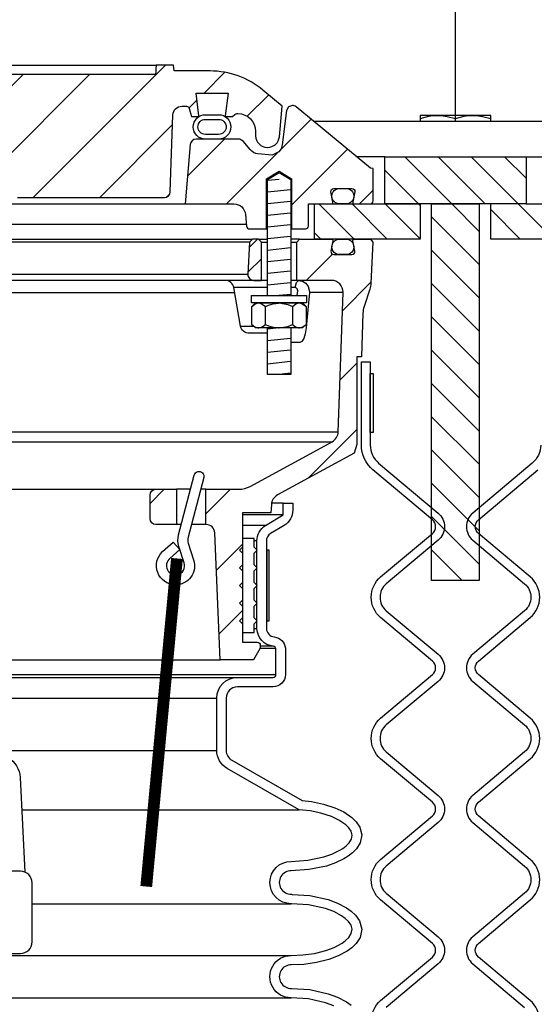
# Model space of a CAD drawing. Extents: x -285 to 5863, y 308 to 3178.
# Tile 185 of 256: x 156.52 to 161.99, y 1432.08 to 1442.54. Entities that reach past the tile are written whole.
import ezdxf

# ---------------------------------------------------------------- set-up
doc = ezdxf.new("R2010")
doc.units = 0
doc.header["$MEASUREMENT"] = 0
doc.layers.get('0').update_dxf_attribs({"color": 255, "linetype": 'CONTINUOUS'})
for name, color, linetype in [('FILL-CAP', 1, 'CONTINUOUS'), ('MULTI-PORT-MANHOLE', 2, 'CONTINUOUS'), ('MULTI-PORT-MANHOLE-HATCH', 252, 'CONTINUOUS'), ('MULTI-PORT-SHROUD', 1, 'CONTINUOUS'), ('MULTI-PORT-SPILL-BUCKET', 1, 'CONTINUOUS'), ('MULTI-PORT-SPILL-BUCKET-HATCH', 7, 'CONTINUOUS'), ('MULTI-PORT-SPILL-BUCKET-MANHOLE', 2, 'CONTINUOUS'), ('MULTI-PORT-SPILL-BUCKET-MANHOLE-HATCH', 7, 'CONTINUOUS'), ('MULTI-PORT-SPILL-BUCKET-SHROUD', 1, 'CONTINUOUS')]:
    doc.layers.add(name, color=color, linetype=linetype)
pattern_1 = [(135, (8142.92032, 263.62307), (0.176776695, 0.176776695), [])]
pattern_2 = [(45, (-7820.6095, 263.62307), (-0.35355339, 0.35355339), [])]

msp = doc.modelspace()

# ---------------------------------------------------------------- hatches: boundary and pattern name
at = {"layer": 'MULTI-PORT-MANHOLE-HATCH', "linetype": 'Continuous'}
h = msp.add_hatch(dxfattribs=at)
h.set_pattern_fill('LINE', color=256, scale=2, angle=45, style=0)
h.set_pattern_definition(pattern_1)
h.paths.add_polyline_path([(160.4054, 1441.08513), (161.9054, 1441.08513), (161.9054, 1440.58513), (162.6554, 1440.58513), (162.6554, 1440.21013), (161.5304, 1440.21013), (161.5304, 1440.58513), (160.7804, 1440.58513), (160.7804, 1440.21013), (159.6554, 1440.21013), (159.6554, 1440.58513), (160.4054, 1440.58513)])
h = msp.add_hatch(dxfattribs=at)
h.set_pattern_fill('LINE', color=256, scale=2, angle=45, style=0)
h.set_pattern_definition(pattern_1)
h.paths.add_polyline_path([(160.9024, 1440.58513), (161.4084, 1440.58513), (161.4084, 1436.58513), (160.9024, 1436.58513)])
at = {"layer": 'MULTI-PORT-SPILL-BUCKET-HATCH', "linetype": 'Continuous'}
h = msp.add_hatch(dxfattribs=at)
h.set_pattern_fill('LINE', color=256, scale=4, angle=45, style=0)
h.set_pattern_definition([(45, (-7684.807, 235.12833), (-0.35355339, 0.35355339), [])])
edge = h.paths.add_edge_path(flags=16)
edge.add_line((159.0929, 1439.77263), (159.0929, 1440.17888))
edge.add_line((159.0929, 1440.17888), (159.06165, 1440.21013))
edge.add_line((159.06165, 1440.21013), (158.99915, 1440.21013))
edge.add_line((158.99915, 1440.21013), (158.96618, 1440.17716))
edge.add_line((158.96618, 1440.17716), (158.94842, 1439.83841))
edge.add_arc((159.01084, 1439.83514), 0.0625, 176.99787, 269.997947)
edge.add_line((159.01084, 1439.77263), (159.0929, 1439.77263))
edge = h.paths.add_edge_path()
edge.add_line((157.97096, 1437.55388), (158.18944, 1437.55388))
edge.add_line((158.18944, 1437.55388), (158.18944, 1437.17888))
edge.add_line((158.18944, 1437.17888), (157.97096, 1437.17888))
edge.add_arc((157.97096, 1437.24138), 0.0625, 180, 270, ccw=False)
edge.add_line((157.90846, 1437.24138), (157.90846, 1437.49138))
edge.add_arc((157.97096, 1437.49138), 0.0625, 90, 180, ccw=False)
edge = h.paths.add_edge_path()
edge.add_arc((159.83604, 1439.64763), 0.125, 358, 450)
edge.add_line((159.83604, 1439.77263), (159.4679, 1439.77263))
edge.add_line((159.4679, 1439.77263), (159.4679, 1440.17888))
edge.add_line((159.4679, 1440.17888), (159.49915, 1440.21013))
edge.add_line((159.49915, 1440.21013), (159.83871, 1440.21013))
edge.add_arc((159.83871, 1440.19514), 0.015, -11.010479, 90.011204, ccw=False)
edge.add_line((159.85343, 1440.19227), (159.83226, 1440.08335))
edge.add_arc((159.86293, 1440.07739), 0.03125, 169.001697, 270.001442)
edge.add_line((159.86294, 1440.04614), (160.05487, 1440.04614))
edge.add_arc((160.05487, 1440.07739), 0.03125, 269.999681, 370.999427)
edge.add_line((160.08555, 1440.08335), (160.06438, 1440.19228))
edge.add_arc((160.07948, 1440.19482), 0.01532, 88.573656, 189.573401, ccw=False)
edge.add_line((160.07986, 1440.21013), (160.25067, 1440.21013))
edge.add_line((160.25067, 1440.21013), (160.27877, 1440.17893))
edge.add_line((160.27877, 1440.17893), (160.25591, 1439.74278))
edge.add_arc((160.00624, 1439.75587), 0.25001, 342.100386, 357.000406, ccw=False)
edge.add_line((160.24415, 1439.67902), (160.18418, 1439.49336))
edge.add_arc((160.42208, 1439.41652), 0.25, 162.100003, 178.000095)
edge.add_line((160.17223, 1439.42524), (160.15599, 1438.96013))
edge.add_line((160.15599, 1438.96013), (160.10545, 1438.96013))
edge.add_line((160.10545, 1438.96013), (160.10545, 1438.02969))
edge.add_line((160.10545, 1438.02969), (160.078, 1437.9367))
edge.add_line((160.078, 1437.9367), (159.2637, 1437.49356))
edge.add_arc((159.32345, 1437.38377), 0.125, 118.554702, 177.000044)
edge.add_line((159.19862, 1437.39031), (159.19409, 1437.30388))
edge.add_line((159.19409, 1437.30388), (158.8904, 1437.30388))
edge.add_line((158.8904, 1437.30388), (158.8904, 1435.92888))
edge.add_line((158.8904, 1435.92888), (159.04915, 1435.92888))
edge.add_arc((159.04915, 1435.89763), 0.03125, 0, 90, ccw=False)
edge.add_line((159.0804, 1435.89763), (159.0804, 1435.86638))
edge.add_line((159.0804, 1435.86638), (159.00823, 1435.74138))
edge.add_line((159.00823, 1435.74138), (158.6554, 1435.74138))
edge.add_line((158.6554, 1435.74138), (158.59656, 1437.08922))
edge.add_arc((158.50289, 1437.08513), 0.09375, 2.499991, 90)
edge.add_line((158.50289, 1437.17888), (158.50289, 1437.55388))
edge.add_line((158.50289, 1437.55388), (158.85329, 1437.55388))
edge.add_arc((158.85329, 1437.80388), 0.25, 270.000244, 298.555091)
edge.add_line((158.97279, 1437.58429), (159.84413, 1438.05847))
edge.add_arc((159.78438, 1438.16827), 0.125, 298.554793, 357.999929)
edge.add_line((159.9093, 1438.1639), (159.96096, 1439.64327))
h = msp.add_hatch(dxfattribs=at)
h.set_pattern_fill('LINE', color=256, scale=4, angle=45, style=0)
h.set_pattern_definition(pattern_2)
edge = h.paths.add_edge_path()
edge.add_line((159.0929, 1439.77263), (159.0929, 1440.17888))
edge.add_line((159.0929, 1440.17888), (159.06165, 1440.21013))
edge.add_line((159.06165, 1440.21013), (158.99915, 1440.21013))
edge.add_line((158.99915, 1440.21013), (158.96618, 1440.17716))
edge.add_line((158.96618, 1440.17716), (158.94842, 1439.83841))
edge.add_arc((159.01084, 1439.83514), 0.0625, 176.99787, 269.997947)
edge.add_line((159.01084, 1439.77263), (159.0929, 1439.77263))
at = {"layer": 'MULTI-PORT-SPILL-BUCKET-MANHOLE-HATCH', "linetype": 'Continuous'}
h = msp.add_hatch(dxfattribs=at)
h.set_pattern_fill('LINE', color=256, scale=4, angle=45, style=0)
h.set_pattern_definition(pattern_2)
h.paths.add_polyline_path([(158.15224, 1441.53153, -0.40402688), (158.24593, 1441.62201), (158.29587, 1441.62201, -0.33946204), (158.32605, 1441.59885), (158.34915, 1441.51263), (158.4179, 1441.51263), (158.42681, 1441.52154), (158.39721, 1441.76263), (158.7386, 1441.76263), (158.709, 1441.52154), (158.7179, 1441.51263), (158.78665, 1441.51263), (158.80875, 1441.53473, -0.19891237), (158.83085, 1441.54388), (158.8429, 1441.54388, -0.41421356), (159.0304, 1441.35638), (159.0304, 1441.30951, 0.41824171), (159.15712, 1441.18452, 0.39283658), (159.28336, 1441.29861), (159.31165, 1441.62201), (159.10871, 1441.7923, 0.17633049), (158.54628, 1441.99701), (158.16369, 1441.99701), (158.15932, 1442.05951), (157.97441, 1442.05951), (157.97157, 1442.01881), (157.96872, 1441.97811), (157.96807, 1441.96881), (157.96742, 1441.95951), (154.34302, 1441.95951), (154.34172, 1441.97811), (154.33887, 1442.01881), (154.33603, 1442.05951), (154.15085, 1442.05951), (154.14648, 1441.99701), (153.97669, 1441.99701), (153.97232, 1442.05951), (153.78481, 1442.05951), (153.78044, 1441.99701), (153.52649, 1441.99701), (153.52649, 1442.05951), (153.41052, 1442.05951), (153.41052, 1441.99701), (153.18633, 1441.99701), (153.18633, 1442.05951), (153.07036, 1442.05951), (153.07036, 1441.99701), (152.53037, 1441.99701), (152.52599, 1442.05951), (152.33848, 1442.05951), (152.33411, 1441.99701), (152.21238, 1441.99701), (152.20801, 1442.05951), (152.01728, 1442.05951), (151.99583, 1442.05701), (151.97561, 1442.05112), (151.95668, 1442.04189), (151.93954, 1442.02963), (151.92473, 1442.01466), (151.91263, 1441.99743), (151.90661, 1441.98572), (151.90186, 1441.97346), (151.89818, 1441.95959), (151.89611, 1441.9454), (151.86058, 1441.53927), (151.82504, 1441.13314), (151.81998, 1441.07525), (151.8142, 1441.00919), (151.81037, 1440.99321), (151.80277, 1440.97357), (151.792, 1440.95547), (151.77833, 1440.93945), (151.76218, 1440.92593), (151.74397, 1440.91534), (151.71661, 1440.90507), (151.69037, 1440.90326), (149.55838, 1440.90326), (149.51308, 1440.91176), (149.47393, 1440.9361), (149.44627, 1440.97298), (149.43385, 1441.01736), (149.38737, 1441.54861), (149.39353, 1441.59969), (149.41974, 1441.64396), (149.46156, 1441.67392), (149.5119, 1441.68451), (149.87395, 1441.68451), (149.92179, 1441.69403), (149.96235, 1441.72112), (149.98945, 1441.76168), (149.99896, 1441.80951), (149.99896, 1441.93451), (149.98945, 1441.98235), (149.96235, 1442.0229), (149.92179, 1442.05), (149.87395, 1442.05951), (149.68644, 1442.05951), (149.68207, 1441.99701), (149.34566, 1441.99701), (149.29924, 1442.00055), (149.25283, 1442.00421), (149.2055, 1442.00067), (149.15748, 1441.99701), (149.09518, 1441.99701), (149.07238, 1442.00306), (149.05855, 1442.01487), (149.03217, 1442.03548), (149.0021, 1442.05), (148.96952, 1442.05756), (148.93593, 1442.0595), (148.87066, 1442.04887), (148.81532, 1442.01518), (148.80608, 1442.00721), (148.7855, 1441.99754), (148.77083, 1441.99701), (148.74162, 1441.99701), (148.71924, 1441.99877), (148.69724, 1442.00324), (148.67546, 1442.00919), (148.65362, 1442.01487), (148.65211, 1442.01519), (148.6506, 1442.0155), (148.63822, 1442.01732), (148.62573, 1442.01792), (148.6117, 1442.01716), (148.59784, 1442.01487), (148.57599, 1442.00918), (148.55419, 1442.00323), (148.53215, 1441.99876), (148.50984, 1441.99701), (148.46035, 1441.99701), (148.43792, 1442.00364), (148.42315, 1442.01428), (148.42247, 1442.01487), (148.41586, 1442.02038), (148.40894, 1442.0255), (148.38706, 1442.03818), (148.36343, 1442.0472), (148.33795, 1442.05257), (148.31195, 1442.0543), (148.28445, 1442.05236), (148.25758, 1442.04633), (148.23196, 1442.03575), (148.20861, 1442.02082), (148.20497, 1442.0179), (148.19419, 1442.00868), (148.17167, 1441.99797), (148.15499, 1441.99701), (147.76453, 1441.99701, 0.17632698), (147.20209, 1441.7923), (146.99915, 1441.62201), (147.02745, 1441.29861, 0.39283658), (147.15369, 1441.18452, 0.41824171), (147.2804, 1441.30951), (147.2804, 1441.35638, -0.41421356), (147.4679, 1441.54388), (147.47996, 1441.54388, -0.19891237), (147.50206, 1441.53473), (147.52415, 1441.51263), (147.5929, 1441.51263), (147.60181, 1441.52154), (147.57221, 1441.76263), (147.9136, 1441.76263), (147.884, 1441.52154), (147.8929, 1441.51263), (147.96165, 1441.51263), (147.98475, 1441.59885, -0.3394582), (148.01494, 1441.62201), (148.06487, 1441.62201, -0.40402635), (148.15856, 1441.53153), (148.18713, 1440.71358, 0.40402635), (148.24959, 1440.65326), (148.40822, 1440.65326), (148.45994, 1440.65711), (148.51166, 1440.6608), (148.86707, 1440.65885), (149.23397, 1440.65718), (149.26477, 1440.65624), (149.29549, 1440.65379), (149.30577, 1440.65326), (151.98182, 1440.65326), (152.02713, 1440.66176), (152.06627, 1440.6861), (152.09393, 1440.72298), (152.10635, 1440.76736), (152.17661, 1441.5704), (152.18903, 1441.6148), (152.21669, 1441.65167), (152.25583, 1441.67601), (152.30114, 1441.68451), (154.70601, 1441.68451, -0.38887873), (154.95506, 1441.4563), (154.96291, 1441.36656, 0.38887873), (155.02517, 1441.30951), (155.16148, 1441.30951, -0.09968274), (155.20986, 1441.29977), (156.3742, 1440.81104, -0.27840381), (156.45034, 1440.70667), (156.45102, 1440.6989, 0.38887873), (156.50083, 1440.65326), (158.06122, 1440.65326, 0.40402623), (158.12368, 1440.71358)])
h = msp.add_hatch(dxfattribs=at)
h.set_pattern_fill('LINE', color=256, scale=4, angle=45, style=0)
h.set_pattern_definition(pattern_2)
edge = h.paths.add_edge_path()
edge.add_line((158.33556, 1441.21558), (158.2804, 1440.58513))
edge.add_line((158.2804, 1440.58513), (158.79887, 1440.58513))
edge.add_arc((158.79887, 1440.46013), 0.125, 5.000099, 90.000043, ccw=False)
edge.add_line((158.9234, 1440.47103), (158.93416, 1440.34803))
edge.add_arc((158.96529, 1440.35076), 0.03125, 185, 270)
edge.add_line((158.96529, 1440.31951), (159.1467, 1440.31951))
edge.add_line((159.1467, 1440.31951), (159.1467, 1440.85076))
edge.add_line((159.1467, 1440.85076), (159.2804, 1440.9311))
edge.add_line((159.2804, 1440.9311), (159.4141, 1440.85076))
edge.add_line((159.4141, 1440.85076), (159.4141, 1440.31951))
edge.add_line((159.4141, 1440.31951), (159.56165, 1440.31951))
edge.add_arc((159.56165, 1440.35076), 0.03125, 270, 360)
edge.add_line((159.5929, 1440.35076), (159.5929, 1440.58513))
edge.add_line((159.5929, 1440.58513), (159.83795, 1440.58513))
edge.add_arc((159.83795, 1440.60076), 0.01562, 270, 370.999746)
edge.add_line((159.85329, 1440.60374), (159.83226, 1440.71192))
edge.add_arc((159.86293, 1440.71789), 0.03125, 90.000847, 191.000593, ccw=False)
edge.add_line((159.86293, 1440.74913), (160.05487, 1440.74913))
edge.add_arc((160.05487, 1440.71789), 0.03125, -10.998303, 90.001443, ccw=False)
edge.add_line((160.08555, 1440.71192), (160.06438, 1440.603))
edge.add_arc((160.07911, 1440.60014), 0.01501, 169.008936, 269.975776)
edge.add_line((160.0791, 1440.58513), (160.24915, 1440.58513))
edge.add_arc((160.24915, 1440.61638), 0.03125, 270, 360)
edge.add_line((160.2804, 1440.61638), (160.2804, 1440.96013))
edge.add_line((160.2804, 1440.96013), (160.25209, 1440.96544))
edge.add_line((160.25209, 1440.96544), (159.46111, 1441.61755))
edge.add_arc((159.42144, 1441.56925), 0.0625, 50.600528, 90)
edge.add_line((159.42144, 1441.63175), (159.38067, 1441.61642))
edge.add_line((159.38067, 1441.61642), (159.3599, 1441.57795))
edge.add_line((159.3599, 1441.57795), (159.31462, 1441.21099))
edge.add_line((159.31462, 1441.21099), (159.3027, 1441.17085))
edge.add_line((159.3027, 1441.17085), (159.27761, 1441.13698))
edge.add_line((159.27761, 1441.13698), (159.2054, 1441.10419))
edge.add_line((159.2054, 1441.10419), (159.05629, 1441.11724))
edge.add_arc((159.06718, 1441.24177), 0.125, 220.000141, 265.000351, ccw=False)
edge.add_line((158.97142, 1441.16141), (158.89683, 1441.25031))
edge.add_arc((158.84896, 1441.21014), 0.0625, 40.001024, 90.001569)
edge.add_line((158.84896, 1441.27263), (158.39782, 1441.27263))
edge.add_arc((158.39782, 1441.21013), 0.0625, 90, 175)

# ---------------------------------------------------------------- linework, layer by layer
msp.add_line((161.1554, 1441.46013), (161.1554, 1528.05582))
at = {"layer": 'FILL-CAP', "linetype": 'Continuous'}
msp.add_lwpolyline([(156.39715, 1434.7028, -0.2587825), (156.52717, 1434.49308), (156.57812, 1433.48726)], format="xyb", dxfattribs=at)
msp.add_lwpolyline([(156.5304, 1432.62173, 0.41421356), (156.6554, 1432.74673), (156.6554, 1433.37173, 0.41421356), (156.5304, 1433.49673), (149.7804, 1433.49673, 0.41421356), (149.6554, 1433.37173), (149.6554, 1432.74673, 0.41421356), (149.7804, 1432.62173)], format="xyb", close=True, dxfattribs=at)
at = {"layer": 'MULTI-PORT-MANHOLE', "color": 1, "linetype": 'Continuous'}
msp.add_line((161.1554, 1441.46013), (161.1554, 1441.49099), dxfattribs=at)
at = {"layer": 'MULTI-PORT-MANHOLE', "linetype": 'Continuous'}
for p, q in [((162.65876, 1441.46013), (159.65205, 1441.46013)), ((160.7804, 1440.58513), (160.4054, 1440.58513)), ((160.4054, 1440.58513), (160.7804, 1440.58513)), ((161.9054, 1440.58513), (161.5304, 1440.58513))]:
    msp.add_line(p, q, dxfattribs=at)
at = {"layer": 'MULTI-PORT-MANHOLE', "color": 7, "linetype": 'Continuous'}
for p, q in [((160.4054, 1441.08513), (160.10691, 1441.08513)), ((161.9054, 1441.08513), (162.2039, 1441.08513))]:
    msp.add_line(p, q, dxfattribs=at)
at = {"layer": 'MULTI-PORT-MANHOLE', "color": 1, "linetype": 'Continuous'}
for points in [[(160.7804, 1441.49099), (160.87227, 1441.51529), (160.91977, 1441.52212), (160.9679, 1441.52448), (160.98124, 1441.5243), (161.02488, 1441.52118), (161.06846, 1441.51434), (161.1554, 1441.49099), (161.24727, 1441.51529), (161.29477, 1441.52212), (161.3429, 1441.52448), (161.35624, 1441.5243), (161.39988, 1441.52118), (161.44346, 1441.51434), (161.5304, 1441.49099)], [(161.5304, 1441.46013), (161.5304, 1441.52448), (160.7804, 1441.52448), (160.7804, 1441.46013)]]:
    msp.add_lwpolyline(points, dxfattribs=at)
at = {"layer": 'MULTI-PORT-MANHOLE', "linetype": 'Continuous'}
for points in [[(160.4054, 1441.08513), (161.9054, 1441.08513), (161.9054, 1440.58513), (162.6554, 1440.58513), (162.6554, 1440.21013), (161.5304, 1440.21013), (161.5304, 1440.58513), (160.7804, 1440.58513), (160.7804, 1440.21013), (159.6554, 1440.21013), (159.6554, 1440.58513), (160.4054, 1440.58513)], [(161.4084, 1440.58513), (161.4084, 1436.58513), (160.9024, 1436.58513), (160.9024, 1440.58513)]]:
    msp.add_lwpolyline(points, close=True, dxfattribs=at)
at = {"layer": 'MULTI-PORT-SHROUD', "color": 1, "linetype": 'Continuous'}
for points in [[(160.36007, 1431.69102, -0.46630723), (160.36007, 1432.12192), (160.91153, 1432.58465, 0.46630723), (160.91153, 1432.72829), (160.36007, 1433.19102, -0.46630723), (160.36007, 1433.62192), (160.91153, 1434.08465, 0.46630723), (160.91153, 1434.22829), (160.36007, 1434.69102, -0.46630723), (160.36007, 1435.12192), (160.91153, 1435.58465, 0.46630723), (160.91153, 1435.72829), (160.36007, 1436.19102, -0.46630723), (160.36007, 1436.62192), (160.91153, 1437.08465, 0.46630817), (160.91153, 1437.22829), (160.2782, 1437.75972, -0.22169529), (160.1554, 1438.02304), (160.1554, 1438.90647), (160.24915, 1438.90647), (160.24915, 1438.02305, 0.22169529), (160.33846, 1437.83153), (160.97179, 1437.3001, -0.46630908), (160.97179, 1437.01284), (160.42033, 1436.5501, 0.46630905), (160.42033, 1436.26284), (160.97179, 1435.8001, -0.46630905), (160.97179, 1435.51284), (160.42033, 1435.0501, 0.46630905), (160.42033, 1434.76284), (160.97179, 1434.3001, -0.46630905), (160.97179, 1434.01284), (160.42033, 1433.5501, 0.46630905), (160.42033, 1433.26284), (160.97179, 1432.8001, -0.46630905), (160.97179, 1432.51284), (160.42033, 1432.0501, 0.46630905)], [(162.06165, 1438.02305, -0.22169529), (161.97235, 1437.83153), (161.33901, 1437.3001, 0.46630908), (161.33901, 1437.01284), (161.89048, 1436.5501, -0.46630905), (161.89048, 1436.26284), (161.33901, 1435.8001, 0.46630905), (161.33901, 1435.51284), (161.89048, 1435.0501, -0.46630905), (161.89048, 1434.76284), (161.33901, 1434.3001, 0.46630905), (161.33901, 1434.01284), (161.89048, 1433.5501, -0.46630905), (161.89048, 1433.26284), (161.33901, 1432.8001, 0.46630905), (161.33901, 1432.51284), (161.89048, 1432.0501, -0.46630905)], [(161.95074, 1431.69102, 0.46630723), (161.95074, 1432.12192), (161.39928, 1432.58465, -0.46630723), (161.39928, 1432.72829), (161.95074, 1433.19102, 0.46630723), (161.95074, 1433.62192), (161.39928, 1434.08465, -0.46630723), (161.39928, 1434.22829), (161.95074, 1434.69102, 0.46630723), (161.95074, 1435.12192), (161.39928, 1435.58465, -0.46630723), (161.39928, 1435.72829), (161.95074, 1436.19102, 0.46630723), (161.95074, 1436.62192), (161.39928, 1437.08465, -0.46630817), (161.39928, 1437.22829), (162.03261, 1437.75972, 0.22169529)]]:
    msp.add_lwpolyline(points, format="xyb", dxfattribs=at)
at = {"layer": 'MULTI-PORT-SHROUD', "color": 7, "linetype": 'Continuous'}
msp.add_lwpolyline([(160.24915, 1438.15647), (160.24915, 1438.78147), (160.27915, 1438.78147), (160.27915, 1438.15647)], close=True, dxfattribs=at)
at = {"layer": 'MULTI-PORT-SPILL-BUCKET', "color": 7, "linetype": 'Continuous'}
for p, q in [((147.31165, 1440.21013), (158.99915, 1440.21013)), ((158.96618, 1440.17716), (147.34463, 1440.17716)), ((159.06165, 1440.21013), (159.1572, 1440.21013)), ((159.0929, 1440.17888), (159.1572, 1440.17888)), ((159.49915, 1440.21013), (159.4036, 1440.21013)), ((159.4036, 1440.17888), (159.4679, 1440.17888)), ((147.36238, 1439.83841), (158.94842, 1439.83841)), ((159.1572, 1439.77263), (147.1536, 1439.77263)), ((159.48687, 1439.77263), (159.4036, 1439.77263)), ((156.17361, 1439.64327), (158.80843, 1439.64327)), ((159.1572, 1439.69516), (158.79928, 1439.69516)), ((159.45154, 1439.69516), (159.4036, 1439.69516)), ((159.96096, 1439.64327), (159.60272, 1439.64327)), ((158.87114, 1439.2876), (159.00943, 1439.28761)), ((146.4015, 1438.1639), (159.9093, 1438.1639)), ((146.46668, 1438.05847), (159.84413, 1438.05847)), ((148.33985, 1437.55388), (157.97096, 1437.55388)), ((158.33918, 1437.55388), (158.18944, 1437.55388)), ((158.50289, 1437.55388), (158.44752, 1437.55388)), ((158.2405, 1437.17888), (158.18944, 1437.17888)), ((158.50289, 1437.17888), (158.34884, 1437.17888)), ((147.6554, 1435.74138), (158.6554, 1435.74138))]:
    msp.add_line(p, q, dxfattribs=at)
at = {"layer": 'MULTI-PORT-SPILL-BUCKET', "color": 2, "linetype": 'Continuous'}
for p, q in [((159.13607, 1439.30531), (159.13607, 1439.49346)), ((159.42474, 1439.49346), (159.42474, 1439.30531))]:
    msp.add_line(p, q, dxfattribs=at)
for points in [[(159.1572, 1439.61014), (159.1572, 1440.84482), (159.2804, 1440.91885), (159.4036, 1440.84482), (159.4036, 1439.61014)], [(158.99173, 1439.49346), (159.02181, 1439.51835), (159.05484, 1439.53213), (159.0639, 1439.53213), (159.0639, 1439.53213), (159.10141, 1439.52112), (159.13607, 1439.49346), (159.16847, 1439.50822), (159.21891, 1439.52468), (159.27307, 1439.53203), (159.2804, 1439.53213), (159.37341, 1439.5154), (159.42474, 1439.49346), (159.45483, 1439.51835), (159.48785, 1439.53213), (159.49691, 1439.53213), (159.53443, 1439.52112), (159.56908, 1439.49346)], [(158.99173, 1439.30531), (159.02181, 1439.28043), (159.05484, 1439.26664), (159.0639, 1439.26664), (159.0639, 1439.26664), (159.10141, 1439.27765), (159.13607, 1439.30531), (159.16847, 1439.29055), (159.21891, 1439.27409), (159.27307, 1439.26674), (159.2804, 1439.26664), (159.37341, 1439.28338), (159.42474, 1439.30531), (159.45483, 1439.28043), (159.48785, 1439.26664), (159.49691, 1439.26664), (159.53443, 1439.27765), (159.56908, 1439.30531)], [(159.4036, 1439.26664), (159.4036, 1438.77276), (159.1572, 1438.77276), (159.1572, 1439.26664)]]:
    msp.add_lwpolyline(points, dxfattribs=at)
at = {"layer": 'MULTI-PORT-SPILL-BUCKET', "linetype": 'Continuous'}
for points in [[(159.96096, 1439.64327, 0.42447482), (159.83604, 1439.77263), (159.4679, 1439.77263), (159.4679, 1440.17888), (159.49915, 1440.21013), (159.83871, 1440.21013, -0.47174628), (159.85343, 1440.19227), (159.83226, 1440.08335, 0.47162926), (159.86294, 1440.04614), (160.05487, 1440.04614, 0.47162926), (160.08555, 1440.08335), (160.06438, 1440.19228, -0.47162926), (160.07986, 1440.21013), (160.25067, 1440.21013), (160.27877, 1440.17893), (160.25591, 1439.74278, -0.06510535), (160.24415, 1439.67902), (160.18418, 1439.49336, 0.06948876), (160.17223, 1439.42524), (160.15599, 1438.96013), (160.10545, 1438.96013), (160.10545, 1438.02969), (160.078, 1437.9367), (159.2637, 1437.49356, 0.26069176), (159.19862, 1437.39031), (159.19409, 1437.30388), (158.8904, 1437.30388), (158.8904, 1435.92888), (159.04915, 1435.92888, -0.41421356), (159.0804, 1435.89763), (159.0804, 1435.86638), (159.00823, 1435.74138), (158.6554, 1435.74138), (158.59656, 1437.08922, 0.40149071), (158.50289, 1437.17888), (158.50289, 1437.17888), (158.50289, 1437.55388), (158.85329, 1437.55388, 0.12524277), (158.97279, 1437.58429), (159.84413, 1438.05847, 0.265356), (159.9093, 1438.1639), (159.96096, 1439.64327)], [(159.0929, 1439.77263), (159.0929, 1440.17888), (159.06165, 1440.21013), (158.99915, 1440.21013), (158.96618, 1440.17716), (158.94842, 1439.83841, 0.4296343), (159.01084, 1439.77263), (159.0929, 1439.77263)]]:
    msp.add_lwpolyline(points, format="xyb", dxfattribs=at)
at = {"layer": 'MULTI-PORT-SPILL-BUCKET', "color": 7, "linetype": 'Continuous'}
for points in [[(160.0749, 1440.12614, -0.41421356), (159.9949, 1440.04614), (159.9229, 1440.04614, -0.41421356), (159.8429, 1440.12614), (159.8429, 1440.13014, -0.41421356), (159.9229, 1440.21014), (159.9949, 1440.21014, -0.41421356), (160.0749, 1440.13014)], [(159.1572, 1439.21013), (158.96347, 1439.21013, -0.36397024), (158.87114, 1439.2876), (158.79928, 1439.69516, 0.36397024), (158.70696, 1439.77263)]]:
    msp.add_lwpolyline(points, format="xyb", dxfattribs=at)
msp.add_lwpolyline([(159.47394, 1439.61013), (159.47863, 1439.66283), (159.47788, 1439.67339), (159.47387, 1439.68285), (159.46701, 1439.69012), (159.45817, 1439.69432), (159.45154, 1439.69516), (159.46381, 1439.7507), (159.48687, 1439.77263), (159.5309, 1439.76352), (159.56421, 1439.7415), (159.58863, 1439.70889), (159.60138, 1439.66934), (159.60272, 1439.64327), (159.5861, 1439.45875), (159.56877, 1439.26806), (159.55846, 1439.20324), (159.54264, 1439.15521), (159.52228, 1439.12392), (159.4996, 1439.11311), (159.48906, 1439.11311), (159.4036, 1439.11311)], dxfattribs=at)
at = {"layer": 'MULTI-PORT-SPILL-BUCKET', "color": 2, "linetype": 'Continuous'}
for points in [[(159.5734, 1439.53213), (158.98741, 1439.53213), (158.98741, 1439.61014), (158.98741, 1439.61014), (159.5734, 1439.61014)], [(159.5304, 1439.53213), (159.56908, 1439.49346), (159.56908, 1439.30531), (159.5304, 1439.26664), (159.0304, 1439.26664), (158.99173, 1439.30531), (158.99173, 1439.49346), (159.0304, 1439.53213)], [(159.0154, 1436.12514), (159.04665, 1436.15639), (159.0154, 1436.18764), (159.0154, 1436.31264), (159.04665, 1436.34389), (159.0154, 1436.37514), (159.0154, 1436.50014), (159.04665, 1436.53139), (159.0154, 1436.56264), (159.0154, 1436.68764), (159.04665, 1436.71889), (159.0154, 1436.75014), (159.0154, 1436.87514), (159.04665, 1436.90639), (159.0154, 1436.93764), (159.0154, 1437.03139), (158.8904, 1437.03139), (158.8904, 1436.93764), (158.85915, 1436.90639), (158.8904, 1436.87514), (158.8904, 1436.75014), (158.85915, 1436.71889), (158.8904, 1436.68764), (158.8904, 1436.56264), (158.85915, 1436.53139), (158.8904, 1436.50014), (158.8904, 1436.37514), (158.85915, 1436.34389), (158.8904, 1436.31264), (158.8904, 1436.18764), (158.85915, 1436.15639), (158.8904, 1436.12514), (158.8904, 1436.03139), (159.0154, 1436.03139)]]:
    msp.add_lwpolyline(points, close=True, dxfattribs=at)
at = {"layer": 'MULTI-PORT-SPILL-BUCKET', "color": 1, "linetype": 'Continuous'}
msp.add_lwpolyline([(158.1756, 1436.53826, -0.67313043), (158.0421, 1436.89107), (158.15403, 1436.9931), (158.22501, 1436.9149), (158.11908, 1436.81835, 0.80377672), (158.20375, 1436.64681, 0.43550595), (158.27162, 1436.77162), (158.2152, 1436.9463, -0.14376727), (158.21171, 1437.0695), (158.37857, 1437.70354, -1), (158.47989, 1437.67688), (158.3132, 1437.04346, 0.14444497), (158.31503, 1436.98158), (158.37221, 1436.80363, -0.51620484)], format="xyb", close=True, dxfattribs=at)
at = {"layer": 'MULTI-PORT-SPILL-BUCKET', "linetype": 'Continuous'}
msp.add_lwpolyline([(157.97096, 1437.55388), (158.18944, 1437.55388), (158.18944, 1437.17888), (157.97096, 1437.17888, -0.41421356), (157.90846, 1437.24138), (157.90846, 1437.49138, -0.41421356)], format="xyb", close=True, dxfattribs=at)
at = {"layer": 'MULTI-PORT-SPILL-BUCKET', "color": 7, "const_width": 0.125}
msp.add_lwpolyline([(158.19472, 1436.81842), (157.86832, 1433.33367)], dxfattribs=at)
at = {"layer": 'MULTI-PORT-SPILL-BUCKET-HATCH', "linetype": 'Continuous'}
for p, q in [((159.2804, 1440.84482), (159.1578, 1440.83204)), ((159.40301, 1440.73412), (159.1578, 1440.70858)), ((159.40301, 1440.61066), (159.1578, 1440.58511)), ((159.40301, 1440.48719), (159.1578, 1440.46164)), ((159.40301, 1440.36372), (159.1578, 1440.33817)), ((159.40301, 1440.24025), (159.1578, 1440.2147)), ((159.40301, 1440.11678), (159.1578, 1440.09124)), ((159.40301, 1439.99332), (159.1578, 1439.96777)), ((159.40301, 1439.86985), (159.1578, 1439.8443)), ((159.40301, 1439.74638), (159.1578, 1439.72083)), ((159.40301, 1439.62291), (159.2804, 1439.61014))]:
    msp.add_line(p, q, dxfattribs=at)
at = {"layer": 'MULTI-PORT-SPILL-BUCKET-HATCH'}
for p, q in [((159.2804, 1439.26664), (159.1578, 1439.25386)), ((159.40301, 1439.15594), (159.1578, 1439.13039)), ((159.40301, 1439.03247), (159.1578, 1439.00693)), ((159.40301, 1438.90901), (159.1578, 1438.88346)), ((159.40301, 1438.78554), (159.2804, 1438.77276))]:
    msp.add_line(p, q, dxfattribs=at)
at = {"layer": 'MULTI-PORT-SPILL-BUCKET-MANHOLE', "color": 7, "linetype": 'Continuous'}
for p, q in [((154.33603, 1442.05951), (157.97434, 1442.05848)), ((148.0304, 1440.58513), (158.2804, 1440.58513))]:
    msp.add_line(p, q, dxfattribs=at)
at = {"layer": 'MULTI-PORT-SPILL-BUCKET-MANHOLE', "linetype": 'Continuous'}
for points in [[(156.50083, 1440.65326), (158.06122, 1440.65326, 0.40402623), (158.12368, 1440.71358), (158.15224, 1441.53153, -0.40402688), (158.24593, 1441.62201), (158.29587, 1441.62201, -0.33946204), (158.32605, 1441.59885), (158.34915, 1441.51263), (158.4179, 1441.51263), (158.42681, 1441.52154), (158.39721, 1441.76263), (158.7386, 1441.76263), (158.709, 1441.52154), (158.7179, 1441.51263), (158.78665, 1441.51263), (158.80875, 1441.53473, -0.19891237), (158.83085, 1441.54388), (158.8429, 1441.54388, -0.41421356), (159.0304, 1441.35638), (159.0304, 1441.30951, 0.41421356), (159.1554, 1441.18451), (159.15884, 1441.18451, 0.38887873), (159.28336, 1441.29861), (159.31165, 1441.62201), (159.10871, 1441.7923, 0.17633049), (158.54628, 1441.99701), (158.16369, 1441.99701), (158.15932, 1442.05951), (157.97441, 1442.05951), (157.97157, 1442.01881), (157.96872, 1441.97811), (157.96807, 1441.96881), (157.96742, 1441.95951), (154.34302, 1441.95951)], [(158.33556, 1441.21558), (158.2804, 1440.58513), (158.79887, 1440.58513, -0.38887845), (158.9234, 1440.47103), (158.93416, 1440.34803, 0.38887873), (158.96529, 1440.31951), (159.1467, 1440.31951), (159.1467, 1440.85076), (159.2804, 1440.9311), (159.4141, 1440.85076), (159.4141, 1440.31951), (159.56165, 1440.31951, 0.41421356), (159.5929, 1440.35076), (159.5929, 1440.58513), (159.83795, 1440.58513, 0.47162926), (159.85329, 1440.60374), (159.83226, 1440.71192, -0.47162926), (159.86293, 1440.74913), (160.05487, 1440.74913, -0.47162926), (160.08555, 1440.71192), (160.06438, 1440.603, 0.47145376), (160.0791, 1440.58513), (160.24915, 1440.58513, 0.41421356), (160.2804, 1440.61638), (160.2804, 1440.96013), (160.25209, 1440.96544), (159.46111, 1441.61755, 0.17362646), (159.42144, 1441.63175), (159.38067, 1441.61642), (159.3599, 1441.57795), (159.31462, 1441.21099), (159.3027, 1441.17085), (159.27761, 1441.13698), (159.2054, 1441.10419), (159.05629, 1441.11724, -0.19891332), (158.97142, 1441.16141), (158.89683, 1441.25031, 0.22169716), (158.84896, 1441.27263), (158.39782, 1441.27263, 0.38887873), (158.33556, 1441.21558)]]:
    msp.add_lwpolyline(points, format="xyb", dxfattribs=at)
at = {"layer": 'MULTI-PORT-SPILL-BUCKET-MANHOLE', "color": 7, "linetype": 'Continuous'}
for points in [[(158.6379, 1441.53264, -1), (158.6379, 1441.27264), (158.4979, 1441.27264, -1), (158.4979, 1441.53264)], [(158.6379, 1441.32264), (158.4979, 1441.32264, -1), (158.4979, 1441.48264), (158.6379, 1441.48264, -1)]]:
    msp.add_lwpolyline(points, format="xyb", close=True, dxfattribs=at)
msp.add_lwpolyline([(160.0749, 1440.66514, -0.41421356), (159.9949, 1440.58514), (159.9229, 1440.58514, -0.41421356), (159.8429, 1440.66514), (159.8429, 1440.66914, -0.41421356), (159.9229, 1440.74914), (159.9949, 1440.74914, -0.41421356), (160.0749, 1440.66914)], format="xyb", dxfattribs=at)
msp.add_lwpolyline([(158.93255, 1440.36638), (153.64676, 1440.36638)], dxfattribs=at)
at = {"layer": 'MULTI-PORT-SPILL-BUCKET-SHROUD', "color": 7, "linetype": 'Continuous'}
for p, q in [((159.3254, 1437.40639), (159.20051, 1437.40639)), ((159.3254, 1437.28107), (158.8904, 1437.28107)), ((159.13684, 1437.16858), (158.8904, 1437.16858)), ((159.0454, 1437.00402), (159.0154, 1437.00402)), ((159.14538, 1436.15639), (159.14915, 1436.15639)), ((159.14915, 1436.15639), (159.1504, 1436.15639)), ((159.0454, 1436.07228), (159.0154, 1436.07228)), ((159.24728, 1435.86046), (159.07698, 1435.86046)), ((159.21899, 1435.8853), (159.0804, 1435.8853)), ((147.06353, 1435.58546), (159.24728, 1435.58546)), ((147.47415, 1435.55421), (158.83665, 1435.55421)), ((147.6929, 1435.33546), (158.6179, 1435.33546)), ((156.35325, 1434.77832), (158.6179, 1434.77832)), ((156.54463, 1434.14842), (159.49401, 1434.14842)), ((156.6554, 1433.15108), (159.40786, 1433.15108)), ((156.3175, 1432.60108), (159.40787, 1432.60108)), ((155.2804, 1432.15108), (159.40787, 1432.15108))]:
    msp.add_line(p, q, dxfattribs=at)
at = {"layer": 'MULTI-PORT-SPILL-BUCKET-SHROUD', "linetype": 'Continuous'}
msp.add_lwpolyline([(159.86208, 1432.06661), (159.77412, 1432.09907), (159.59343, 1432.13891), (159.40787, 1432.15108, -1.00000017), (159.40787, 1432.60108), (159.53332, 1432.60652), (159.65722, 1432.62381), (159.77856, 1432.65448), (159.86659, 1432.68748), (159.94937, 1432.73228), (159.98745, 1432.76027), (160.02123, 1432.79336), (160.04767, 1432.83337), (160.05782, 1432.87888), (160.04524, 1432.92389), (160.0177, 1432.96283), (159.9834, 1432.99518), (159.94506, 1433.02267), (159.86207, 1433.06661), (159.77412, 1433.09907), (159.59343, 1433.13891), (159.41381, 1433.15069), (159.40786, 1433.15108, -1), (159.40786, 1433.60108), (159.58432, 1433.61214), (159.75721, 1433.648), (159.84089, 1433.67666), (159.92063, 1433.7148), (159.95841, 1433.73835), (159.99353, 1433.76558), (160.02476, 1433.79736), (160.04852, 1433.83513), (160.05701, 1433.8786), (160.04642, 1433.92152), (160.02178, 1433.95835), (159.99008, 1433.98956), (159.9173, 1434.0395), (159.83713, 1434.0769), (159.72544, 1434.11321), (159.61086, 1434.13633), (159.49401, 1434.14842), (158.72769, 1434.58864, -0.26853007), (158.6179, 1434.77832), (158.6179, 1435.33546, -0.41421356), (158.83665, 1435.55421), (159.21603, 1435.55421, 0.41421356), (159.24728, 1435.58546), (159.24728, 1435.86046, 0.33495079), (159.21899, 1435.8853, -0.37226186), (159.0454, 1436.07228), (159.0454, 1437.00402, -0.26412454), (159.13684, 1437.16858), (159.3254, 1437.28107), (159.3254, 1437.40639), (159.4254, 1437.40639), (159.4254, 1437.33076, -0.26412454), (159.33396, 1437.16974), (159.18855, 1437.08299, 0.26412454), (159.1454, 1437.00457), (159.1454, 1436.07438, 0.36520106), (159.22905, 1435.9848, -0.35854627), (159.34728, 1435.86714), (159.34728, 1435.58546, -0.41421356), (159.21603, 1435.45421), (158.83665, 1435.45421, 0.41421356), (158.7179, 1435.33546), (158.7179, 1434.77832, 0.26853007), (158.7775, 1434.67536), (159.52541, 1434.24571), (159.62593, 1434.23531), (159.75088, 1434.2101), (159.87386, 1434.17011), (159.96707, 1434.12663), (160.05395, 1434.06702), (160.09922, 1434.02244), (160.1393, 1433.96253), (160.15939, 1433.88111), (160.14309, 1433.79766), (160.10365, 1433.73497), (160.06013, 1433.69069), (160.01565, 1433.65619), (159.9688, 1433.62699), (159.8788, 1433.58394), (159.78367, 1433.55136), (159.59767, 1433.51278), (159.41054, 1433.50105, 1.02213573), (159.41066, 1433.25111), (159.42036, 1433.25048), (159.60755, 1433.23819), (159.80232, 1433.19526), (159.90296, 1433.15812), (159.99783, 1433.10788), (160.04713, 1433.07253), (160.09358, 1433.02873), (160.13689, 1432.9675), (160.16089, 1432.88161), (160.14126, 1432.79361), (160.0988, 1432.72936), (160.05237, 1432.68388), (160.00303, 1432.64762), (159.90814, 1432.59626), (159.80845, 1432.55889), (159.67644, 1432.52552), (159.54241, 1432.50682), (159.40972, 1432.50107, 1.01877101), (159.41067, 1432.25111), (159.60755, 1432.23819), (159.80233, 1432.19526), (159.90297, 1432.15812), (159.99784, 1432.10788), (160.04714, 1432.07253)], format="xyb", dxfattribs=at)
at = {"layer": 'MULTI-PORT-SPILL-BUCKET-SHROUD', "color": 7, "linetype": 'Continuous'}
msp.add_lwpolyline([(159.1504, 1436.90639), (159.1504, 1436.15639), (159.1754, 1436.15639), (159.1754, 1436.90639), (159.1504, 1436.90639), (159.14915, 1436.90639), (159.14538, 1436.90639)], dxfattribs=at)

doc.saveas('drawing.dxf')
